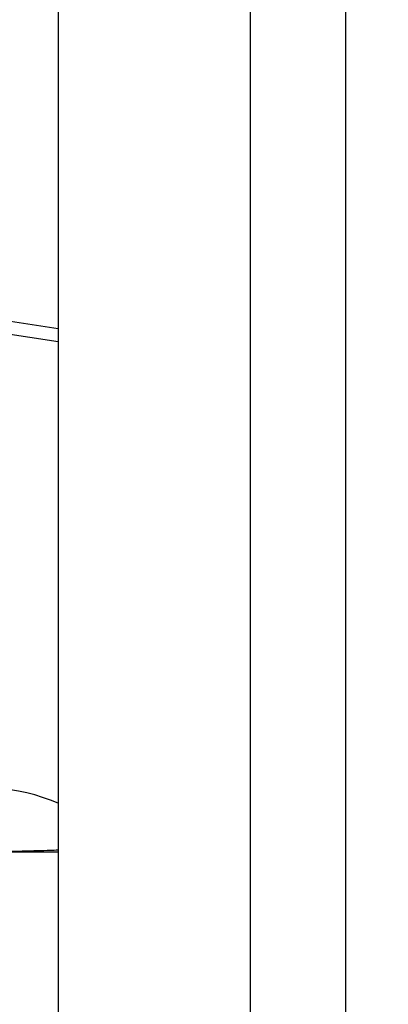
# Model space of a CAD drawing. Header units: inches. Extents: x 170 to 284, y 215 to 248.
# Tile 238 of 256: x 186.1862 to 186.2355, y 240.0363 to 240.1681. Entities that reach past the tile are written whole.
import ezdxf

# ---------------------------------------------------------------- set-up
doc = ezdxf.new("R2010")
doc.units = ezdxf.units.IN
doc.header["$LTSCALE"] = 0.25
doc.header["$MEASUREMENT"] = 0
doc.layers.add('ANNOTATIONS', color=1, linetype='Continuous')
doc.layers.add('LH BENCH MOUNT', color=7, linetype='Continuous')
doc.styles.add('ARIAL', font='arial.ttf', dxfattribs={"height": 0.09375})
doc.dimstyles.new('STANDARD$0', dxfattribs={"dimtxt": 0.09375, "dimasz": 0.09375, "dimexe": 0.03125, "dimexo": 0.046875, "dimgap": 0.09, "dimtad": 0, "dimtih": 1, "dimtoh": 1, "dimdec": 4, "dimzin": 0, "dimdsep": 46, "dimtxsty": 'ARIAL', "dimcen": 0.09, "dimadec": 0, "dimazin": 0, "dimtfac": 1, "dimtdec": 4, "dimtofl": 0, "dimtmove": 0, "dimatfit": 1, "dimfxl": 1, "dimtolj": 1, "dimtzin": 0, "dimarcsym": 0})

# ---------------------------------------------------------------- blocks, each defined once
blk = doc.blocks.new('*D114')
at = {"layer": 'ANNOTATIONS', "color": 0, "lineweight": -2, "transparency": 16777216}
for p, q in [((186.1492924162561, 243.6642684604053), (187.5897358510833, 243.6642684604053)), ((187.5584858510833, 243.5705184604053), (187.5584858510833, 241.8503426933)), ((187.5584858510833, 239.6953067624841), (187.5584858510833, 241.4154825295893)), ((186.8279608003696, 239.6015567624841), (187.5897358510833, 239.6015567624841))]:
    blk.add_line(p, q, dxfattribs=at)
at = {"layer": 'ANNOTATIONS', "color": 0, "transparency": 16777216}
for points in [[(187.5428608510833, 243.5705184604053), (187.5741108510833, 243.5705184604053), (187.5584858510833, 243.6642684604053)], [(187.5428608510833, 239.6953067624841), (187.5741108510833, 239.6953067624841), (187.5584858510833, 239.6015567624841)]]:
    blk.add_solid(points, dxfattribs=at)
at = {"layer": 'defpoints', "color": 0, "transparency": 16777216}
for p in [(186.1024174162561, 243.6642684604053), (186.7810858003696, 239.6015567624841), (187.5584858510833, 239.6015567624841)]:
    blk.add_point(p, dxfattribs=at)
at = {"layer": 'ANNOTATIONS', "color": 0, "transparency": 16777216, "insert": (187.5584858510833, 241.6329126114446), "char_height": 0.09375, "attachment_point": 5, "style": 'ARIAL'}
blk.add_mtext('\\A1;OPENING\\PHEIGHT', dxfattribs=at)

msp = doc.modelspace()

# ---------------------------------------------------------------- linework, layer by layer
at = {"layer": 'LH BENCH MOUNT'}
for p, q in [((186.2298594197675, 239.6490664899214), (186.2298594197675, 243.9018291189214)), ((186.2298594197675, 239.6490664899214), (186.2298594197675, 243.9018291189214)), ((186.1913380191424, 243.8543193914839), (186.1913380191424, 239.6897279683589)), ((186.2170189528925, 243.8543193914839), (186.2170189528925, 239.6490664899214)), ((186.2298594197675, 239.6490664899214), (186.2298594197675, 243.8543193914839)), ((186.1913380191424, 240.1267253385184), (186.1838006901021, 240.127875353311)), ((186.1837659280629, 240.1261828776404), (186.1913380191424, 240.1250275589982))]:
    msp.add_line(p, q, dxfattribs=at)
msp.add_arc((186.1813100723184, 240.0395776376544), 0.02568093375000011, 67.01549504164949, 106.5066258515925, dxfattribs=at)
for points, knots in [([(186.1913380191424, 240.056924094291), (186.190987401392, 240.0569122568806), (186.1894274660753, 240.0568595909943), (186.1871703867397, 240.056792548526), (186.1847827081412, 240.0567379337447), (186.1832280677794, 240.0567131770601), (186.1822304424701, 240.0567022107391), (186.1815968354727, 240.0566973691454), (186.1811968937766, 240.0566951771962), (186.1809450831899, 240.0566941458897), (186.1807716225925, 240.0566935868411), (186.1806630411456, 240.0566933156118), (186.1806137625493, 240.0566932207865), (186.1806096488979, 240.0566932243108), (186.180607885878, 240.0566932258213)], [0, 0, 0, 0, 0.09048385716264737, 0.4025722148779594, 0.6140598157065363, 0.7523489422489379, 0.8411803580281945, 0.8978729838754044, 0.9340902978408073, 0.95742510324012, 0.9727591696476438, 0.9884414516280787, 0.9950462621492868, 1, 1, 1, 1]), ([(186.1806204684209, 240.0566930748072), (186.180622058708, 240.0566930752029), (186.1806257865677, 240.0566930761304), (186.1806762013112, 240.0566930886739), (186.1807867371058, 240.0566931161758), (186.1809628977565, 240.0566931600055), (186.1812196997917, 240.0566932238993), (186.1816276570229, 240.0566933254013), (186.1822739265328, 240.0566934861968), (186.1832904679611, 240.056693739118), (186.1848706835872, 240.0566941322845), (186.1872833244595, 240.056694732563), (186.189514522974, 240.0566952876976), (186.1910281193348, 240.0566956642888), (186.1913380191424, 240.0566957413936)], [0, 0, 0, 0, 0.004737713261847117, 0.01110587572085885, 0.02657793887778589, 0.04194739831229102, 0.06549174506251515, 0.102166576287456, 0.1596760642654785, 0.2498373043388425, 0.3901314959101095, 0.6042895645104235, 0.9189806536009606, 1, 1, 1, 1])]:
    msp.add_open_spline(points, degree=3, knots=knots, dxfattribs=at)

# ---------------------------------------------------------------- dimensions: what is measured, and where the dimension line sits
at = {"layer": 'ANNOTATIONS'}
dim = msp.add_linear_dim(base=(187.5584858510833, 239.6015567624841), p1=(186.102417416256, 243.6642684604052), p2=(186.7810858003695, 239.6015567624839), angle=90, text='OPENING\\PHEIGHT', dimstyle='STANDARD$0', dxfattribs=at)
dim.commit()
dim.dimension.update_dxf_attribs({"geometry": '*D114', "text_midpoint": (187.5584858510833, 241.6329126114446)})

doc.saveas('drawing.dxf')
